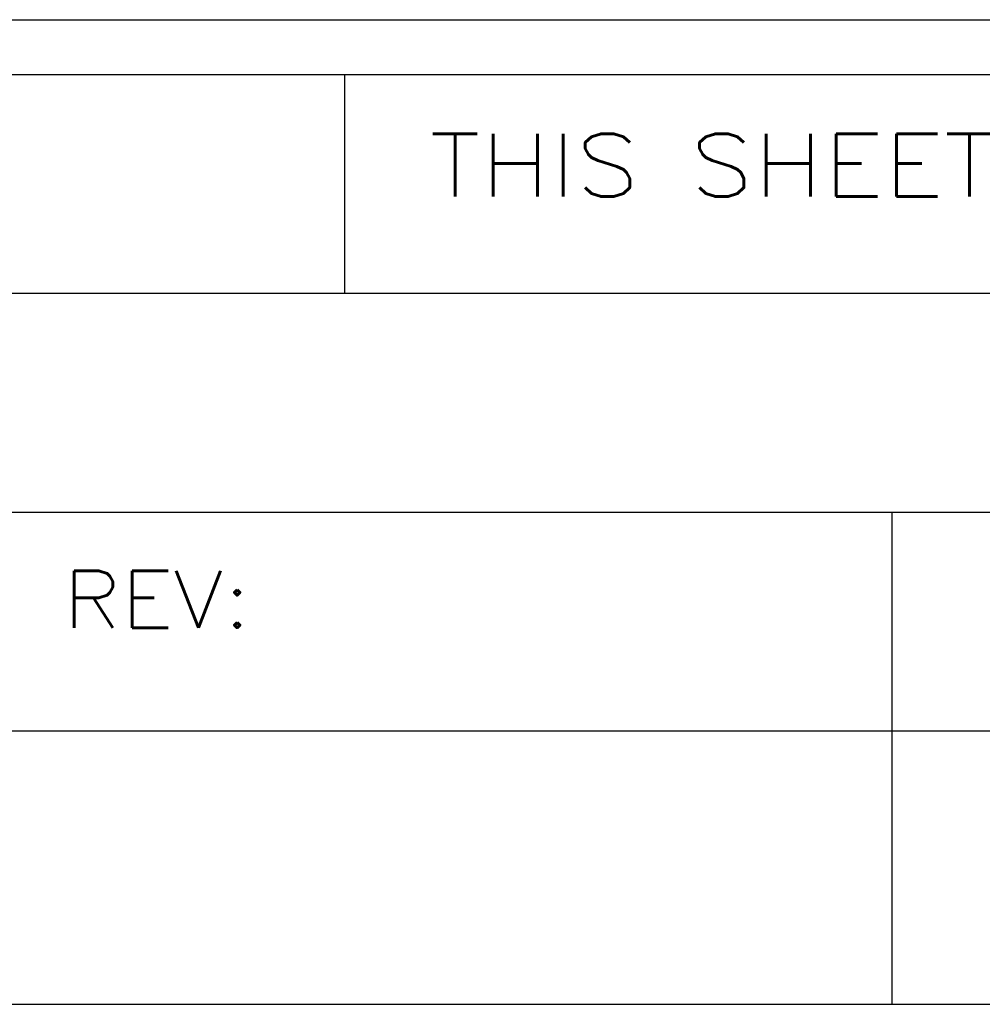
# Model space of a CAD drawing. Header units: inches. Extents: x 3 to 289, y 4 to 291.
# Tile 13 of 256: x 57.403 to 58.282, y 6.059 to 6.959. Entities that reach past the tile are written whole.
import ezdxf
from ezdxf.enums import TextEntityAlignment as Align

# ---------------------------------------------------------------- set-up
doc = ezdxf.new("R2010")
doc.units = ezdxf.units.IN
doc.header["$LTSCALE"] = 0.5
doc.header["$MEASUREMENT"] = 0
doc.layers.add('PLOTVIEW1', color=7, linetype='Continuous')
doc.layers.add('STR_INS', color=8, linetype='Continuous')
doc.styles.add('VERO3-RomanS', font='romans__.ttf')

msp = doc.modelspace()

# ---------------------------------------------------------------- linework, layer by layer
at = {"layer": 'PLOTVIEW1', "color": 252, "linetype": 'Continuous'}
for p, q in [((57.69969, 6.70857, 0.01969), (57.69969, 6.90857, 0.01969)), ((54.51675, 6.70857, 0.01969), (61.22669, 6.70857, 0.01969)), ((54.51675, 6.50857, 0.01969), (61.22669, 6.50857, 0.01969)), ((58.19969, 6.05858, 0.01969), (58.19969, 6.50857, 0.01969)), ((54.51675, 6.30858, 0.01969), (61.22669, 6.30858, 0.01969)), ((58.19969, 6.05858, 0.01969), (58.19969, 6.30858, 0.01969)), ((56.6867, 6.05858, 0.01969), (61.22669, 6.05858, 0.01969))]:
    msp.add_line(p, q, dxfattribs=at)
at = {"layer": 'STR_INS', "color": 4, "linetype": 'Continuous'}
for p, q in [((54.62175, 6.95857), (61.12169, 6.95857)), ((54.62175, 6.90857), (61.12169, 6.90857))]:
    msp.add_line(p, q, dxfattribs=at)

# ---------------------------------------------------------------- texts
at = {"layer": 'PLOTVIEW1', "color": 7, "linetype": 'Continuous', "style": 'VERO3-RomanS'}
for s, height, width, p, p2 in [('THIS SHEET CONTAINS:', 0.0574617, 1.000471, (57.7772, 6.79692, 0.01969), (58.80105, 6.79692, 0.01969)), ('REV:', 0.052149, 1.001144, (57.4422, 6.40272, 0.01969), (57.61392, 6.40272, 0.01969))]:
    msp.add_text(s, height=height, dxfattribs=dict(at, width=width)).set_placement(p, p2, align=Align.FIT)

doc.saveas('drawing.dxf')
